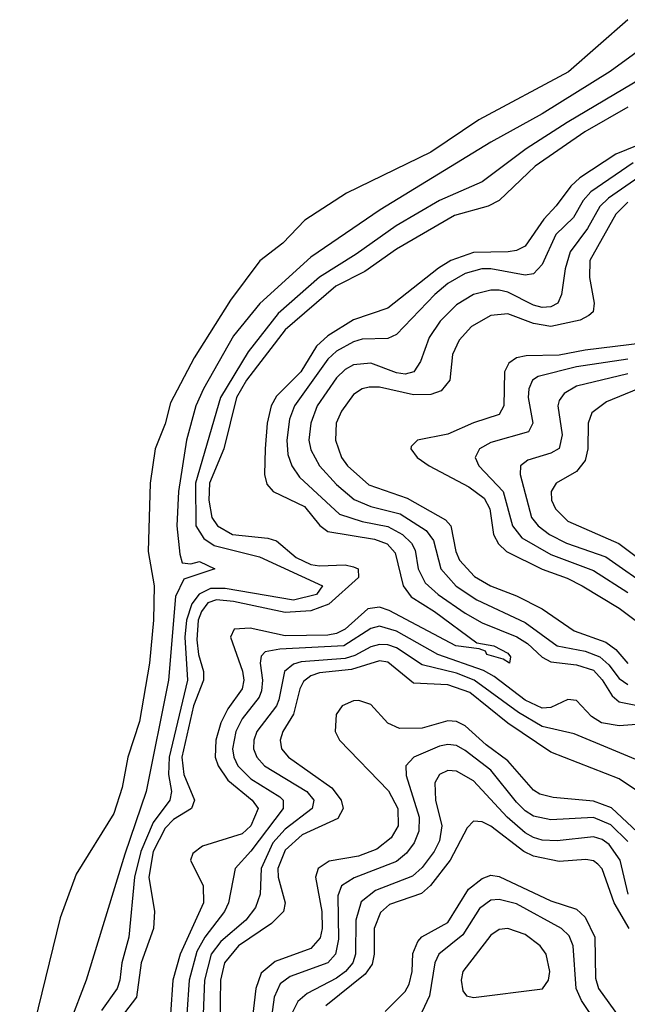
# Model space of a CAD drawing. Header units: inches. Extents: x 990535 to 1117859, y 769386 to 892122.
# Tile 14 of 256: x 1031871 to 1033289, y 837173 to 839472. Entities that reach past the tile are written whole.
import ezdxf

# ---------------------------------------------------------------- set-up
doc = ezdxf.new("R2010")
doc.units = ezdxf.units.IN
doc.header["$MEASUREMENT"] = 0
doc.layers.add('B0833', color=7, linetype='Continuous')

msp = doc.modelspace()

# ---------------------------------------------------------------- linework, layer by layer
at = {"layer": 'B0833', "color": 5}
for points, elevation in [([(1033290, 839471.8), (1033151.4, 839350), (1032942.2, 839237.8), (1032830, 839162.8), (1032633.1, 839066.9), (1032536.5, 839003.5), (1032484.9, 838950), (1032431.2, 838908.8), (1032362.9, 838817.1), (1032277.9, 838682.1), (1032222.9, 838577.1), (1032210, 838528.4), (1032187, 838470), (1032174.8, 838390), (1032170.6, 838230), (1032184.2, 838150), (1032182.7, 838070), (1032173.4, 837970), (1032150, 837833.6), (1032123.1, 837750), (1032110, 837679.5), (1032090, 837618.5), (1032002.7, 837477.3), (1031965.1, 837374.9), (1031870.7, 836990)], 2120), ([(1033357.2, 839430), (1033248.9, 839351.1), (1033090, 839252), (1032970, 839186), (1032712, 839028), (1032550, 838917.7), (1032431, 838809), (1032370, 838733.5), (1032299.6, 838610), (1032282, 838570), (1032260.3, 838490), (1032240.9, 838370), (1032237.4, 838290), (1032244.4, 838224.4), (1032250, 838204.2), (1032270, 838201.8), (1032290, 838207.3), (1032326, 838190), (1032254, 838166), (1032234.5, 838125.5), (1032217.6, 837930), (1032166.2, 837670), (1032115.9, 837524.1), (1032025.8, 837230), (1031987.6, 837130)], 2140), ([(1033323.8, 839336.2), (1033148.2, 839231.8), (1033052.3, 839170), (1032950, 839093.3), (1032850, 839050), (1032749.1, 838990.9), (1032655.7, 838924.3), (1032570, 838871), (1032474.1, 838785.9), (1032403.6, 838696.4), (1032339.6, 838590), (1032281.1, 838390), (1032282.1, 838290), (1032300.5, 838260.5), (1032324.7, 838244.7), (1032430, 838217.8), (1032577.6, 838150), (1032563.3, 838130), (1032510, 838116.9), (1032350, 838143.8), (1032315.9, 838144.1), (1032289.2, 838130.8), (1032272.1, 838107.9), (1032260.3, 838070), (1032256.3, 838030), (1032262.1, 837930), (1032219.8, 837750), (1032217.9, 837710), (1032224.6, 837670), (1032221.3, 837650), (1032182.3, 837597.7), (1032153, 837530), (1032138.7, 837470), (1032125.4, 837330), (1032109.2, 837270), (1032104.3, 837230), (1032097.8, 837210), (1032061.3, 837158.7)], 2160), ([(1033290, 839267.3), (1033189.7, 839210), (1033073.3, 839130), (1032990, 839049.9), (1032963.8, 839036.2), (1032885.6, 839014.4), (1032750, 838936.3), (1032676, 838884), (1032608.7, 838850), (1032490, 838747.9), (1032399.7, 838630), (1032376.9, 838590), (1032346.8, 838470), (1032314, 838390), (1032311.9, 838350), (1032319.4, 838310), (1032332.3, 838290), (1032367.2, 838270), (1032450, 838261.5), (1032470, 838255.1), (1032516, 838216), (1032550, 838199.7), (1032570, 838196.5), (1032630, 838199), (1032650, 838194.7), (1032660.9, 838190), (1032661.5, 838170), (1032592.3, 838107.7), (1032550, 838091.9), (1032490, 838087.9), (1032370, 838113.9), (1032330, 838117.8), (1032309.4, 838110.6), (1032294.8, 838090), (1032287.5, 838070), (1032283.9, 838023.9), (1032287.7, 837990), (1032299.9, 837950), (1032299.6, 837930), (1032276.1, 837870), (1032248.8, 837750), (1032253.6, 837710), (1032279, 837650), (1032271.7, 837630), (1032230, 837604.8), (1032210, 837584.5), (1032181.8, 837530), (1032172, 837470), (1032185.5, 837390), (1032183.1, 837350), (1032154.3, 837270), (1032143.6, 837190), (1032097.7, 837130)], 2180), ([(1033340.7, 839190), (1033261.9, 839158.1), (1033177.5, 839102.5), (1033156.5, 839083.5), (1033123, 839037), (1033093.7, 839006.3), (1033050, 838943), (1033030, 838932.9), (1033010.3, 838929.7), (1032930, 838928.7), (1032876.8, 838910), (1032847.9, 838892.1), (1032730, 838798.6), (1032650, 838771.5), (1032590, 838733.6), (1032563.3, 838710), (1032526.4, 838650), (1032470, 838592.8), (1032457.5, 838570), (1032448.2, 838530), (1032443.3, 838470), (1032442.3, 838410), (1032447.2, 838387.2), (1032462, 838370), (1032535.2, 838335.2), (1032571.1, 838291.1), (1032590, 838276.9), (1032698.8, 838258.8), (1032728.3, 838248.3), (1032746.9, 838226.9), (1032765.4, 838150), (1032784.3, 838124.3), (1032839.1, 838090), (1032937.4, 838017.4), (1032977.4, 838010), (1033010, 837993.2), (1033015.8, 837984.2), (1033013.4, 837970), (1032998.9, 837978.9), (1032960.7, 837990), (1032957.7, 837997.7), (1032943.2, 838003.2), (1032888.8, 838010), (1032732.6, 838092.6), (1032710, 838100.5), (1032683.3, 838096.7), (1032630, 838048.9), (1032610, 838038.7), (1032590, 838035.2), (1032490, 838033.5), (1032408.8, 838051.2), (1032371.1, 838048.9), (1032362.9, 838030), (1032391, 837951), (1032393.4, 837930), (1032389.8, 837910), (1032356.6, 837863.4), (1032339.9, 837830), (1032328.7, 837790), (1032327.1, 837750), (1032333.6, 837730), (1032356.3, 837696.3), (1032413.3, 837650), (1032426.9, 837630), (1032410, 837590), (1032390, 837571.4), (1032297.4, 837542.6), (1032274.4, 837525.6), (1032269.5, 837510), (1032299, 837450), (1032299.7, 837410), (1032245.5, 837290), (1032228.3, 837230), (1032222.5, 837150)], 2220), ([(1033302.6, 839137.4), (1033203.4, 839070), (1033185.4, 839050), (1033163.2, 839010), (1033122.1, 838970), (1033090, 838900.7), (1033070, 838878.9), (1033050, 838875.6), (1032970, 838890.5), (1032949.1, 838890), (1032910, 838879.4), (1032870, 838856.3), (1032839.2, 838830), (1032750, 838737.1), (1032730, 838727.9), (1032670, 838726.3), (1032650, 838719.4), (1032610, 838698.2), (1032590, 838679.3), (1032512.2, 838570), (1032500.7, 838539.3), (1032494.1, 838490), (1032496.5, 838456.5), (1032505.8, 838430), (1032524, 838404), (1032617.3, 838317.3), (1032670, 838300.3), (1032730, 838288.5), (1032764.4, 838270), (1032785.2, 838250), (1032793.5, 838233.5), (1032800.6, 838190), (1032817.3, 838157.3), (1032847.4, 838130), (1032910, 838086.3), (1032950, 838064.1), (1033030.9, 838030.9), (1033055.4, 838015.4), (1033090, 837983.9), (1033110, 837973), (1033170, 837966), (1033210, 837953), (1033230, 837931), (1033253.2, 837893.2), (1033270, 837879.3), (1033316.4, 837870)], 2240), ([(1033315.7, 839104.3), (1033244.7, 839055.3), (1033224.4, 839035.6), (1033196, 838984), (1033155.4, 838930), (1033143.8, 838890), (1033135.2, 838830), (1033126.3, 838810), (1033110, 838801.3), (1033090, 838799.9), (1033070, 838805.1), (1033010, 838835.9), (1032990, 838840.4), (1032970, 838840.5), (1032930, 838829.9), (1032890, 838806.2), (1032851.6, 838768.4), (1032826.4, 838730), (1032805.8, 838674.2), (1032790.3, 838649.7), (1032770, 838644.1), (1032750, 838647.3), (1032690, 838670.2), (1032650, 838665.9), (1032630, 838654.9), (1032610, 838635.9), (1032565.1, 838570), (1032549.8, 838530), (1032545.6, 838490), (1032550, 838468), (1032570.7, 838430), (1032610, 838386.8), (1032651.5, 838351.5), (1032690, 838335.7), (1032758.4, 838318.4), (1032819.3, 838279.3), (1032836.1, 838256.1), (1032853.4, 838190), (1032889.3, 838149.3), (1032937.8, 838117.8), (1033050, 838064.6), (1033125, 838010), (1033190, 837997.7), (1033224.3, 837984.3), (1033245.5, 837965.5), (1033270, 837933.8), (1033290, 837919.5)], 2260), ([(1033290, 839045.6), (1033261.9, 839018.1), (1033201.6, 838910), (1033200.2, 838870), (1033211.5, 838810), (1033209.1, 838790), (1033198.6, 838781.4), (1033178.7, 838770), (1033110, 838755.9), (1033070, 838762.7), (1033010, 838785.1), (1032970, 838781), (1032924.8, 838755.2), (1032896, 838724), (1032881, 838690), (1032874.3, 838630), (1032854.6, 838605.4), (1032830, 838596.8), (1032790, 838595.7), (1032710, 838613.7), (1032686.1, 838613.9), (1032670, 838609.9), (1032650, 838596.9), (1032621.7, 838558.3), (1032609.4, 838530), (1032607.4, 838490), (1032621.9, 838450), (1032635.5, 838430), (1032685.6, 838385.6), (1032775, 838355), (1032864.4, 838304.4), (1032876.7, 838290), (1032888.8, 838230), (1032897.2, 838210), (1032931.8, 838171.8), (1032969.6, 838150), (1033030, 838126.9), (1033090, 838096.4), (1033165, 838045), (1033238.8, 838018.8), (1033261.8, 838001.8), (1033290, 837969.1)], 2280), ([(1033330, 838717.6), (1033190, 838700.7), (1033130, 838688.6), (1033052.7, 838687.3), (1033030, 838682.1), (1033012.5, 838670), (1033001.9, 838650), (1033000.4, 838570), (1032989.8, 838550.2), (1032930, 838531), (1032870, 838504.2), (1032799.1, 838490), (1032784.6, 838475.4), (1032783.2, 838470), (1032798.4, 838450), (1032826, 838430), (1032918.9, 838381.1), (1032954.6, 838354.6), (1032968.1, 838330), (1032976.6, 838270), (1032987.9, 838247.9), (1033006.6, 838230), (1033090, 838189), (1033148.1, 838168.1), (1033183.7, 838150), (1033270, 838097.8), (1033350, 838038.2)], 2320), ([(1033290, 838679.2), (1033170, 838661.7), (1033081, 838639), (1033067.5, 838630), (1033058.8, 838610), (1033057.5, 838590), (1033068.1, 838530), (1033058.3, 838510), (1032970, 838485), (1032943.7, 838470), (1032934, 838450), (1032942.3, 838430), (1032999, 838370), (1033020.8, 838290), (1033042.4, 838262.4), (1033110, 838223.1), (1033210, 838186), (1033290, 838134.4)], 2340), ([(1033290, 838644.9), (1033170, 838616), (1033141, 838599), (1033130, 838582.6), (1033126.9, 838570), (1033137, 838503), (1033129.4, 838470.6), (1033110, 838459.8), (1033056.3, 838443.7), (1033039.5, 838430), (1033038.7, 838410), (1033064.8, 838310), (1033080.8, 838290), (1033107.4, 838270), (1033146.9, 838250), (1033238.2, 838218.2), (1033350, 838139.7)], 2360), ([(1033314, 838610), (1033240.5, 838579.5), (1033206.1, 838553.9), (1033197.4, 838530), (1033196.8, 838470), (1033190, 838442.4), (1033170, 838417), (1033122.6, 838390), (1033111.1, 838370), (1033111.9, 838350), (1033120.8, 838330), (1033150, 838301), (1033268.7, 838248.7), (1033348.7, 838188.7)], 2380), ([(1033350.8, 837829.2), (1033270, 837823.2), (1033228.3, 837830), (1033205.2, 837845.2), (1033170, 837882.8), (1033150, 837884.9), (1033110, 837865.9), (1033090, 837864.6), (1033050, 837883.6), (1032978.3, 837938.3), (1032952.8, 837952.8), (1032846.4, 837990), (1032750, 838044.1), (1032710, 838055.8), (1032690, 838050.8), (1032627.2, 838010), (1032477.5, 838002.5), (1032443.9, 837996.1), (1032434.3, 837985.7), (1032431.5, 837970), (1032437.5, 837930), (1032435.3, 837904.7), (1032429.8, 837890), (1032390, 837839.7), (1032375.4, 837810), (1032367.5, 837770), (1032370.3, 837750), (1032379.9, 837730), (1032410, 837699.8), (1032477.8, 837657.8), (1032485.7, 837650), (1032485.6, 837630), (1032410, 837530.5), (1032373.4, 837490), (1032358.2, 837410), (1032348.9, 837390), (1032302.4, 837330), (1032283.7, 837296.3), (1032266.5, 837230), (1032260.9, 837150)], 2240), ([(1033350, 837727.8), (1033164.9, 837804.9), (1033090, 837822), (1033034.5, 837854.5), (1032931.2, 837930), (1032890, 837946), (1032810, 837965.4), (1032750, 838005.7), (1032730, 838012.6), (1032710, 838013.5), (1032690, 838007.8), (1032652.7, 837987.3), (1032630, 837980.2), (1032527.2, 837972.8), (1032510, 837967.5), (1032488.8, 837950), (1032475.8, 837884.2), (1032469.8, 837870), (1032423.8, 837810), (1032416.9, 837790), (1032416.3, 837770), (1032423.9, 837750), (1032442.3, 837730), (1032541.1, 837670), (1032556.9, 837650), (1032553.1, 837630), (1032490, 837581.8), (1032461.8, 837550), (1032433.9, 837490), (1032431.8, 837430), (1032420.9, 837399.1), (1032398.2, 837370), (1032339.8, 837320.2), (1032317.5, 837290), (1032302.1, 837230), (1032299, 837150)], 2260), ([(1033350, 837645.7), (1033270, 837699.3), (1033110, 837762.1), (1033009.5, 837829.5), (1032921.1, 837901.1), (1032870, 837918.7), (1032790, 837922.6), (1032730, 837971.7), (1032710, 837975.4), (1032644.9, 837955.1), (1032570, 837946.7), (1032550, 837940.2), (1032532.9, 837927.1), (1032524.2, 837910), (1032509.3, 837850.7), (1032484.9, 837810), (1032478.2, 837790), (1032481.6, 837770), (1032498.1, 837750), (1032598.9, 837678.9), (1032620.7, 837650), (1032625.5, 837630), (1032613, 837607), (1032530, 837568.7), (1032490, 837533.3), (1032473.1, 837490), (1032473.6, 837470), (1032490.1, 837410), (1032486.1, 837390), (1032458.1, 837361.9), (1032381.3, 837310), (1032348.8, 837270), (1032339.5, 837230), (1032337.7, 837130)], 2280), ([(1033324.4, 837564.4), (1033251.9, 837631.9), (1033210, 837647.4), (1033115.7, 837655.7), (1033084.2, 837664.2), (1033070, 837672.8), (1033010, 837741.5), (1032959, 837779), (1032910, 837823.6), (1032890, 837833.1), (1032870, 837834.7), (1032810, 837817.7), (1032757.4, 837817.4), (1032729.9, 837829.9), (1032690, 837873), (1032662.5, 837882.5), (1032650, 837881.9), (1032623.4, 837870), (1032609.5, 837850), (1032607, 837810), (1032617.2, 837790), (1032731.7, 837671.7), (1032753, 837630), (1032753.8, 837590), (1032737.8, 837562.2), (1032704.5, 837535.5), (1032661.3, 837518.7), (1032592.6, 837507.4), (1032567, 837490), (1032560.8, 837470), (1032575.7, 837390), (1032576.2, 837350), (1032571.7, 837328.3), (1032550, 837303.8), (1032466.8, 837273.2), (1032434, 837246), (1032422.1, 837210), (1032412.3, 837130)], 2320), ([(1033290, 837553.2), (1033250, 837591.9), (1033210, 837609.7), (1033110, 837604.1), (1033070, 837612.7), (1033050, 837624.9), (1033030, 837645.1), (1032970, 837720.1), (1032910, 837765.6), (1032890, 837777.3), (1032870, 837779.9), (1032850, 837775.7), (1032790.8, 837750), (1032772.1, 837730), (1032772.9, 837707.1), (1032803.2, 837610), (1032802.4, 837577.6), (1032791, 837550), (1032773.6, 837526.4), (1032750, 837506.3), (1032651.3, 837468.7), (1032621.9, 837450), (1032613.4, 837426.6), (1032614.4, 837325.6), (1032607.7, 837290), (1032589.6, 837270), (1032502, 837238), (1032478.9, 837221.1), (1032464.3, 837190), (1032453.6, 837110)], 2340), ([(1033290.7, 837430), (1033272.1, 837510), (1033246.3, 837546.3), (1033230, 837557.9), (1033210, 837564.1), (1033124.9, 837555.1), (1033090, 837556.8), (1033070, 837562.7), (1033050, 837573.6), (1033008.3, 837610), (1032930, 837695.2), (1032890, 837717.8), (1032870, 837719.4), (1032850.1, 837709.9), (1032839.3, 837690), (1032841.2, 837650), (1032856.2, 837590), (1032850, 837555), (1032837.7, 837530), (1032810, 837492.9), (1032787.5, 837472.5), (1032701, 837439), (1032667.8, 837412.2), (1032655.2, 837370), (1032654.3, 837290), (1032648.3, 837270), (1032631.1, 837250), (1032610, 837234.6), (1032541.9, 837198.1), (1032520, 837180), (1032505, 837150)], 2360), ([(1033292.8, 837350), (1033258, 837410), (1033230, 837489.9), (1033220.1, 837500.1), (1033210, 837508.4), (1033191.5, 837511.5), (1033130, 837506.3), (1033070, 837518.7), (1033047.1, 837530), (1032970, 837589.1), (1032950, 837599.2), (1032930, 837600.9), (1032914.6, 837585.4), (1032875.2, 837510), (1032829.7, 837450.3), (1032808.1, 837431.9), (1032734, 837406), (1032712.5, 837387.5), (1032697.9, 837350), (1032697.7, 837290), (1032693.2, 837266.8), (1032676.6, 837243.4), (1032585.4, 837170)], 2380), ([(1032723.7, 837156.3), (1032770, 837203), (1032779.8, 837220.2), (1032786.6, 837250), (1032788.1, 837291.9), (1032800, 837320), (1032809.5, 837330.5), (1032870, 837364.6), (1032918.3, 837441.7), (1032950, 837467.3), (1032970, 837474.5), (1032990, 837471.9), (1033110, 837414.5), (1033170, 837395.4), (1033190, 837376.8), (1033213.2, 837330), (1033214.5, 837234.5), (1033221.1, 837210), (1033283.5, 837123.5)], 2420), ([(1033216.7, 837130), (1033181.8, 837181.8), (1033169.7, 837210), (1033162.7, 837310), (1033152.8, 837332.8), (1033134.8, 837350), (1033030, 837407.5), (1032990, 837418), (1032970, 837416), (1032943.4, 837396.6), (1032904.6, 837335.4), (1032849.1, 837290), (1032839.5, 837270), (1032826.8, 837193.2), (1032797.2, 837130)], 2440)]:
    msp.add_lwpolyline(points, dxfattribs=dict(at, elevation=elevation))
at = {"layer": 'B0833', "color": 5, "elevation": 2460}
msp.add_lwpolyline([(1033010, 837349.9), (1032990, 837347.7), (1032970, 837334.3), (1032904.9, 837250), (1032901.1, 837230), (1032904.8, 837204.8), (1032913.4, 837193.4), (1032930, 837189.1), (1033091, 837209), (1033104.4, 837230), (1033107.8, 837250), (1033099.7, 837290), (1033085.5, 837310), (1033050, 837336.4)], close=True, dxfattribs=at)

doc.saveas('drawing.dxf')
